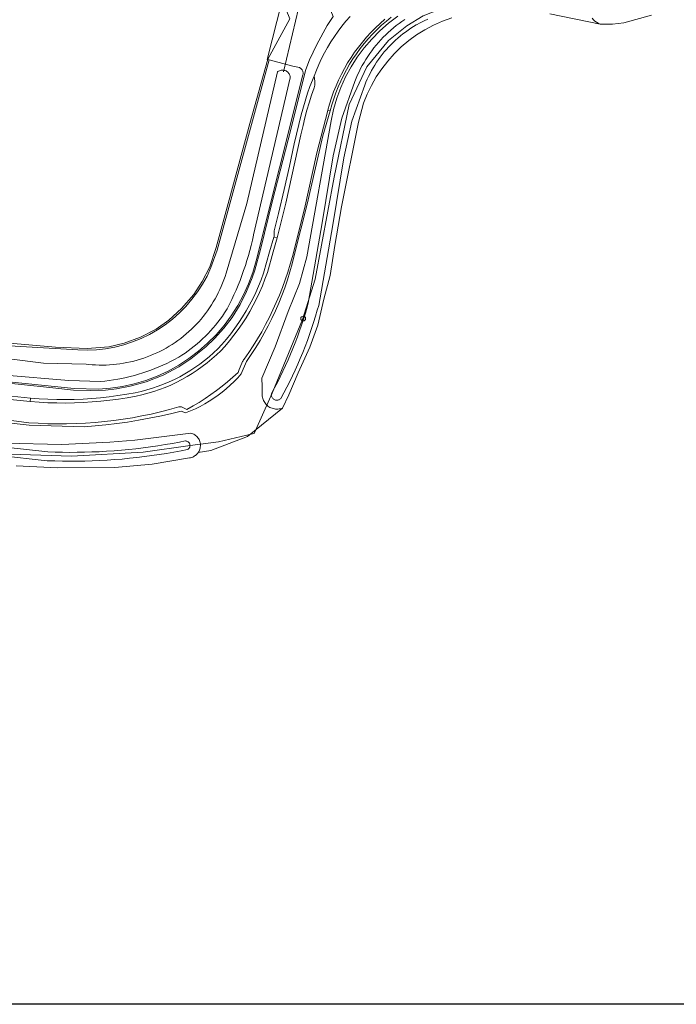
# Model space of a CAD drawing. Header units: metres. Extents: x 250001 to 257773, y 598992 to 609118.
# Tile 112 of 256: x 252649 to 252760, y 599992 to 600159. Entities that reach past the tile are written whole.
import ezdxf
from ezdxf.lldxf.tags import DXFTag

# ---------------------------------------------------------------- set-up
doc = ezdxf.new("R2010")
doc.units = ezdxf.units.M
for name, color, linetype, lineweight in [('B-WE-GR-BOOM-S', 252, 'Continuous', 25), ('B-WE-GR-BOUWLAND-GV', 252, 'Continuous', 13), ('B-WE-GR-GROENVOORZIENING-GV', 252, 'Continuous', 18), ('B-WE-KG-GRENS_PERCEEL-G', 150, 'KG-PERCEEL', 18), ('B-WE-KW-KUNSTWERK_DUIKER-G', 252, 'Continuous', 18), ('B-WE-OG-WATER-GV', 252, 'Continuous', 18), ('B-WE-OG-WATER_SLOOT-GV', 252, 'Continuous', 18), ('B-WE-VH-VERHARDING_GESLOTEN-GV', 252, 'Continuous', 18), ('B-WE-VH-VERHARDING_GRASBETONSTEEN-GV', 252, 'Continuous', 18), ('B-WE-VH-VERHARDING_OPEN-GV', 252, 'Continuous', 18), ('N-WE-OG-GBKN-G', 7, 'Continuous', 25), ('X-XX-AL-REFERENTIE-G', 7, 'Continuous', 18)]:
    doc.layers.add(name, color=color, linetype=linetype, lineweight=lineweight)
doc.styles.get("Standard").update_dxf_attribs({"font": 'NLCS-ISO.ttf'})
tags = doc.linetypes.add('KG-PERCEEL', pattern='A,5.5,-2,["P",Standard,S=1.8,R=0,X=-0.5,Y=-0.9],-2,5.5,-2,[5,NLCS.SHX,S=0.75,R=0,X=0,Y=0],-2', length=19).pattern_tags.tags
tags[6] = DXFTag(74, 10)

# ---------------------------------------------------------------- blocks, each defined once
blk = doc.blocks.new('BS2021-132-Xref-KAD-20210617')
at = {"layer": 'B-WE-KG-GRENS_PERCEEL-G', "flags": 128}
for points in [[(252602.495, 600384.89), (252694.56, 600158.913), (252690.854, 600152.065), (252687.807, 600141.186), (252684.273, 600128.256), (252682.059, 600120.151), (252680.986, 600116.904), (252679.707, 600114.405), (252678.273, 600112.193), (252676.177, 600109.818), (252674.034, 600107.854), (252671.89, 600106.364), (252669.248, 600104.976), (252666.511, 600103.995), (252663.922, 600103.369), (252660.197, 600103.072), (252654.885, 600103.309), (252633.418, 600105.18), (252621.53, 600106.749), (252613.178, 600107.506), (252605.39, 600107.807), (252600.104, 600107.75), (252595.365, 600107.51), (252593.037, 600107.327), (252589.766, 600106.654), (252582.546, 600104.077), (252580.292, 600102.445), (252574.641, 600097.451), (252576.055, 600095.825)], [(252576.055, 600095.825), (252577.413, 600094.264), (252584.505, 600097.579), (252589.264, 600099.564), (252591.591, 600100.181), (252596.891, 600100.942), (252601.469, 600101.421), (252604.078, 600101.35), (252609.441, 600101.134), (252614.68, 600100.563), (252627.21, 600099.206), (252638.098, 600098.057), (252648.509, 600097.012), (252654.412, 600096.403), (252657.92, 600096.017), (252660.735, 600095.969), (252663.336, 600096.017), (252665.191, 600096.236), (252667.494, 600096.668), (252670.237, 600097.409), (252673.109, 600098.567), (252675.747, 600099.946), (252677.803, 600101.3), (252680.342, 600103.368), (252681.766, 600104.744), (252683.362, 600106.534), (252684.763, 600108.321), (252686.125, 600110.509), (252687.231, 600112.722), (252688.196, 600115.037), (252688.638, 600116.313), (252689.581, 600119.827), (252691.588, 600127.886), (252694.246, 600138.404), (252697.237, 600150.295), (252697.9, 600151.928), (252699.149, 600154.547), (252700.883, 600157.777), (252701.899, 600159.309), (252700.557, 600162.637)], [(252714.354, 600157.698), (252717.148, 600159.383), (252722.33, 600161.417), (252728.083, 600162.177), (252738.606, 600161.871), (252745.605, 600161.272)], [(252688.256, 600088.62), (252688.492, 600088.675), (252691.573, 600095.509), (252696.706, 600107.965), (252698.83, 600114.803), (252702.089, 600132.085), (252704.632, 600144.373), (252707.603, 600150.798), (252711.273, 600155.212), (252714.354, 600157.698)], [(252593.877, 600090.583), (252596.381, 600091.209), (252603.32, 600091.478), (252607.629, 600091.076), (252615.726, 600090.011), (252626.213, 600088.711), (252635.172, 600087.006), (252647.165, 600085.192), (252657.566, 600084.814), (252669.702, 600085.483), (252677.674, 600086.638), (252682.461, 600087.267), (252688.256, 600088.62)]]:
    blk.add_lwpolyline(points, dxfattribs=at)
at = {"layer": 'N-WE-OG-GBKN-G'}
blk.add_lwpolyline([(251305.421, 608118.318), (256711.718, 608118.318), (256711.718, 599991.994), (251305.421, 599991.994)], close=True, dxfattribs=at)
blk = doc.blocks.new('SGR-BOOM_01-SO')
at = {"linetype": 'ByBlock', "lineweight": 18}
h = blk.add_hatch(color=0, dxfattribs=at)
h.dxf.hatch_style = 1
edge = h.paths.add_edge_path()
edge.add_arc((0, 0), 0.25, 0, 360)
at = {"color": 0, "linetype": 'ByBlock', "lineweight": 18}
for radius in [2, 0.25]:
    blk.add_circle((0, 0), radius, dxfattribs=at)
blk = doc.blocks.new('BS2021-132-Xref-BGT-GRIJS-20210617-aangepast')
at = {"layer": 'B-WE-GR-BOUWLAND-GV', "flags": 128}
for points in [[(252642.142, 600103.8), (252658.666, 600102.821), (252660.233, 600102.782), (252661.799, 600102.849), (252663.357, 600103.023), (252664.9, 600103.303), (252666.42, 600103.687), (252667.91, 600104.174), (252669.364, 600104.761), (252670.775, 600105.445), (252672.135, 600106.224), (252673.44, 600107.094), (252674.682, 600108.05), (252675.856, 600109.089), (252676.957, 600110.205), (252677.979, 600111.394), (252678.918, 600112.649), (252679.769, 600113.966), (252680.529, 600115.337), (252681.194, 600116.757), (252682.226, 600119.716), (252691.056, 600151.941), (252690.718, 600152.037), (252693.208, 600161.788)], [(252755.843, 600159.503), (252751.143, 600158.199), (252749.2, 600158.019), (252747.099, 600158.013), (252738.62, 600159.742)], [(252721.97, 600159.067), (252720.411, 600158.507), (252718.896, 600157.837), (252717.432, 600157.062), (252716.026, 600156.186), (252714.687, 600155.211), (252713.42, 600154.145), (252712.231, 600152.991), (252711.127, 600151.756), (252710.114, 600150.446), (252709.196, 600149.067), (252708.378, 600147.627), (252707.664, 600146.132), (252707.058, 600144.59), (252706.181, 600141.398), (252703.318, 600127.078), (252702.158, 600120.501), (252701.4, 600115.451), (252700.324, 600111.448), (252699.301, 600107.001), (252697.933, 600103.277), (252695.956, 600098.968), (252694.376, 600095.223), (252693.316, 600092.982), (252687.391, 600088.157), (252681.173, 600085.776), (252679.039, 600085.456), (252678.97, 600085.358), (252678.851, 600085.216), (252678.72, 600085.085), (252678.579, 600084.965), (252678.427, 600084.859), (252678.267, 600084.765), (252678.1, 600084.686), (252677.926, 600084.622), (252677.747, 600084.573), (252677.573, 600084.54), (252671.246, 600083.482), (252664.897, 600082.885), (252655.207, 600082.847), (252648.22, 600083.209)]]:
    blk.add_lwpolyline(points, dxfattribs=at)
at = {"layer": 'B-WE-GR-GROENVOORZIENING-GV', "flags": 128}
for points in [[(252646.298, 600087.048), (252655.92, 600086.79), (252664.053, 600087.221), (252668.277, 600087.526), (252677.775, 600088.748), (252677.953, 600088.696), (252678.126, 600088.63), (252678.292, 600088.549), (252678.451, 600088.453), (252678.601, 600088.344), (252678.741, 600088.223), (252678.87, 600088.09), (252678.987, 600087.947), (252679.091, 600087.794), (252679.182, 600087.632), (252679.258, 600087.463), (252679.32, 600087.289), (252679.366, 600087.109), (252679.397, 600086.927), (252679.412, 600086.742), (252679.41, 600086.557), (252679.393, 600086.372), (252679.36, 600086.19), (252679.312, 600086.011), (252679.248, 600085.837), (252679.169, 600085.67), (252679.076, 600085.51), (252679.039, 600085.456), (252681.173, 600085.776), (252687.391, 600088.157), (252693.316, 600092.982), (252693.127, 600092.915), (252692.934, 600092.862), (252692.737, 600092.826), (252692.537, 600092.805), (252692.337, 600092.8), (252692.137, 600092.811), (252691.938, 600092.838), (252691.742, 600092.881), (252691.551, 600092.939), (252691.364, 600093.012), (252691.184, 600093.1), (252691.012, 600093.202), (252690.848, 600093.318), (252690.694, 600093.446), (252690.55, 600093.586), (252690.418, 600093.737), (252690.299, 600093.898), (252690.193, 600094.068), (252690.101, 600094.246), (252690.023, 600094.431), (252689.96, 600094.621), (252689.913, 600094.816), (252689.884, 600094.995), (252689.854, 600096.651), (252689.829, 600098.036), (252692.09, 600103.353), (252694.277, 600109.318), (252696.164, 600114.102), (252697.425, 600118.593), (252701.539, 600141.651), (252701.951, 600143.564), (252702.499, 600145.443), (252703.179, 600147.278), (252703.988, 600149.061), (252704.922, 600150.78), (252705.976, 600152.429), (252707.145, 600153.999), (252708.423, 600155.482), (252709.803, 600156.869), (252711.279, 600158.155), (252712.842, 600159.332)], [(252738.62, 600159.742), (252747.099, 600158.013), (252746.786, 600158.145), (252746.491, 600158.312), (252746.217, 600158.513), (252745.969, 600158.744), (252745.749, 600159.003)], [(252711.742, 600159.209), (252710.911, 600158.529), (252710.105, 600157.819), (252709.325, 600157.081), (252708.572, 600156.314), (252707.848, 600155.522), (252707.152, 600154.703), (252706.487, 600153.86), (252705.852, 600152.994), (252705.25, 600152.105), (252704.679, 600151.195), (252704.143, 600150.264), (252703.64, 600149.315), (252703.171, 600148.349), (252702.738, 600147.366), (252702.341, 600146.368), (252701.98, 600145.357), (252701.656, 600144.333), (252701.369, 600143.298), (252700.156, 600139.079), (252697.466, 600127.528), (252695.348, 600119.044), (252694.94, 600117.412), (252694.558, 600116.053), (252694.139, 600114.705), (252693.685, 600113.368), (252693.194, 600112.044), (252692.668, 600110.735), (252692.107, 600109.439), (252691.511, 600108.159), (252690.88, 600106.896), (252690.216, 600105.651), (252689.519, 600104.423), (252688.789, 600103.215), (252688.027, 600102.027), (252687.232, 600100.86), (252686.315, 600098.793), (252685.723, 600098.122), (252685.106, 600097.475), (252684.464, 600096.852), (252683.798, 600096.255), (252683.108, 600095.685), (252682.397, 600095.142), (252681.666, 600094.628), (252680.914, 600094.142), (252680.145, 600093.687), (252679.357, 600093.262), (252678.554, 600092.868), (252677.736, 600092.506), (252676.905, 600092.177), (252676.146, 600092.451), (252674.347, 600092.011), (252672.538, 600091.607), (252670.722, 600091.239), (252668.899, 600090.907), (252667.07, 600090.612), (252665.235, 600090.354), (252663.396, 600090.133), (252661.552, 600089.948), (252659.705, 600089.8), (252650.404, 600090.091), (252636.79, 600091.592)], [(252693.208, 600161.788), (252690.718, 600152.037), (252691.056, 600151.941), (252695.052, 600150.896), (252696.175, 600150.633), (252696.251, 600150.598), (252696.36, 600150.534), (252696.46, 600150.456), (252696.55, 600150.366), (252696.627, 600150.266), (252696.691, 600150.157), (252696.741, 600150.04), (252696.775, 600149.919), (252696.795, 600149.794), (252696.798, 600149.667), (252696.785, 600149.541), (252696.756, 600149.418), (252688.839, 600117.901), (252688.268, 600115.931), (252687.558, 600114.007), (252686.713, 600112.139), (252685.737, 600110.335), (252684.635, 600108.605), (252683.413, 600106.959), (252682.077, 600105.403), (252680.633, 600103.947), (252679.089, 600102.597), (252677.453, 600101.36), (252675.734, 600100.243), (252673.939, 600099.251), (252672.077, 600098.39), (252670.16, 600097.663), (252668.195, 600097.075), (252666.194, 600096.628), (252664.166, 600096.324), (252662.121, 600096.166), (252658.024, 600096.288), (252624.19, 600099.73)], [(252637.675, 600096.026), (252650.614, 600094.672), (252652.097, 600094.56), (252653.582, 600094.482), (252655.069, 600094.439), (252656.556, 600094.429), (252658.042, 600094.454), (252659.528, 600094.512), (252661.013, 600094.605), (252662.494, 600094.732), (252663.972, 600094.893), (252665.447, 600095.088), (252666.916, 600095.316), (252668.38, 600095.578), (252669.359, 600095.798), (252670.33, 600096.052), (252671.29, 600096.341), (252672.24, 600096.665), (252673.178, 600097.022), (252674.102, 600097.413), (252675.011, 600097.837), (252675.905, 600098.293), (252676.781, 600098.782), (252677.64, 600099.301), (252678.479, 600099.851), (252679.297, 600100.431), (252680.095, 600101.04), (252680.87, 600101.677), (252681.621, 600102.342), (252682.349, 600103.033), (252683.05, 600103.75), (252683.813, 600104.639), (252684.545, 600105.552), (252685.248, 600106.489), (252685.919, 600107.448), (252686.558, 600108.429), (252687.165, 600109.43), (252687.738, 600110.451), (252688.278, 600111.49), (252688.783, 600112.546), (252689.254, 600113.619), (252689.688, 600114.706), (252690.087, 600115.806), (252691.123, 600119.429), (252691.843, 600121.948), (252691.895, 600121.935), (252691.922, 600123.013), (252692.645, 600125.919), (252693.604, 600129.987), (252694.48, 600133.951), (252695.287, 600137.731), (252696.462, 600142.614), (252697.532, 600146.335), (252697.939, 600147.464), (252698.694, 600149.177), (252699.075, 600150.187), (252699.491, 600151.183), (252699.944, 600152.164), (252700.431, 600153.127), (252700.952, 600154.072), (252701.508, 600154.998), (252702.096, 600155.904), (252702.717, 600156.787), (252703.369, 600157.648), (252704.051, 600158.485), (252704.763, 600159.296)]]:
    blk.add_lwpolyline(points, dxfattribs=at)
at = {"layer": 'B-WE-KW-KUNSTWERK_DUIKER-G', "flags": 128}
blk.add_lwpolyline([(252693.474, 600149.902), (252696.55, 600162.871)], dxfattribs=at)
at = {"layer": 'B-WE-OG-WATER-GV', "flags": 128}
for points in [[(252714.046, 600158.8), (252713.553, 600158.465), (252713.068, 600158.117), (252712.593, 600157.757), (252712.128, 600157.384), (252711.673, 600156.998), (252711.229, 600156.601), (252710.795, 600156.192), (252710.373, 600155.771), (252709.962, 600155.339), (252709.563, 600154.896), (252709.175, 600154.443), (252708.8, 600153.979), (252708.438, 600153.505), (252708.088, 600153.022), (252707.752, 600152.53), (252707.429, 600152.029), (252707.119, 600151.519), (252706.823, 600151.002), (252706.542, 600150.476), (252706.274, 600149.943), (252706.021, 600149.403), (252705.782, 600148.857), (252705.558, 600148.304), (252703.335, 600142.055), (252701.915, 600135.718), (252700.049, 600124.323), (252697.683, 600110.762), (252697.482, 600110.048), (252697.185, 600109.036), (252696.871, 600108.029), (252696.543, 600107.027), (252696.199, 600106.03), (252695.841, 600105.039), (252695.467, 600104.053), (252695.078, 600103.073), (252694.675, 600102.098), (252694.257, 600101.13), (252693.824, 600100.169), (252693.377, 600099.214), (252692.915, 600098.266), (252692.439, 600097.325), (252691.948, 600096.391), (252691.444, 600095.466), (252691.423, 600095.346), (252691.418, 600095.225), (252691.429, 600095.103), (252691.455, 600094.984), (252691.497, 600094.869), (252691.554, 600094.761), (252691.624, 600094.661), (252691.706, 600094.571), (252691.8, 600094.493), (252691.903, 600094.428), (252692.014, 600094.377), (252692.13, 600094.34), (252692.25, 600094.319), (252692.372, 600094.315), (252692.494, 600094.326), (252692.613, 600094.352), (252692.727, 600094.394), (252692.835, 600094.451), (252692.935, 600094.522), (252693.025, 600094.604), (252693.536, 600095.542), (252694.039, 600096.5), (252694.527, 600097.465), (252695.001, 600098.438), (252695.46, 600099.417), (252695.904, 600100.404), (252696.333, 600101.397), (252696.747, 600102.396), (252697.145, 600103.402), (252697.529, 600104.414), (252697.897, 600105.431), (252698.249, 600106.454), (252698.586, 600107.482), (252698.907, 600108.515), (252699.212, 600109.55), (252699.44, 600110.363), (252701.824, 600124.023), (252703.682, 600135.376), (252705.067, 600141.555), (252707.241, 600147.664), (252707.441, 600148.159), (252707.661, 600148.661), (252707.893, 600149.157), (252708.139, 600149.647), (252708.398, 600150.13), (252708.67, 600150.605), (252708.955, 600151.074), (252709.252, 600151.534), (252709.561, 600151.987), (252709.882, 600152.431), (252710.215, 600152.866), (252710.56, 600153.292), (252710.916, 600153.709), (252711.282, 600154.115), (252711.66, 600154.512), (252712.048, 600154.899), (252712.447, 600155.275), (252712.855, 600155.641), (252713.273, 600155.995), (252713.701, 600156.338), (252714.137, 600156.669), (252714.583, 600156.989), (252715.036, 600157.296), (252715.498, 600157.591), (252715.976, 600157.879), (252716, 600157.893), (252716.628, 600158.215), (252717.289, 600158.536), (252717.957, 600158.844)], [(252635.505, 600099.456), (252657.117, 600097.639), (252662.504, 600097.475), (252663.229, 600097.549), (252663.952, 600097.639), (252664.673, 600097.744), (252665.392, 600097.866), (252666.107, 600098.003), (252666.82, 600098.156), (252667.529, 600098.324), (252668.234, 600098.508), (252668.935, 600098.708), (252669.631, 600098.922), (252670.323, 600099.152), (252671.009, 600099.398), (252671.69, 600099.658), (252672.364, 600099.933), (252673.033, 600100.223), (252673.695, 600100.527), (252674.35, 600100.846), (252674.999, 600101.179), (252675.639, 600101.526), (252675.749, 600101.587), (252676.286, 600101.932), (252676.816, 600102.29), (252677.336, 600102.661), (252677.846, 600103.045), (252678.347, 600103.442), (252678.838, 600103.851), (252679.318, 600104.272), (252679.787, 600104.705), (252680.246, 600105.15), (252680.693, 600105.606), (252681.129, 600106.073), (252681.553, 600106.551), (252681.965, 600107.04), (252682.364, 600107.538), (252682.751, 600108.047), (252683.125, 600108.565), (252683.486, 600109.092), (252683.833, 600109.628), (252683.914, 600109.756), (252684.317, 600110.548), (252684.706, 600111.347), (252685.08, 600112.153), (252685.44, 600112.966), (252685.786, 600113.785), (252686.116, 600114.61), (252686.431, 600115.441), (252686.732, 600116.278), (252687.017, 600117.12), (252687.288, 600117.967), (252687.543, 600118.818), (252687.782, 600119.674), (252688.006, 600120.534), (252688.215, 600121.398), (252688.408, 600122.266), (252688.413, 600122.291), (252694.617, 600148.895), (252694.61, 600149.039), (252694.588, 600149.182), (252694.55, 600149.322), (252694.497, 600149.456), (252694.43, 600149.584), (252694.349, 600149.704), (252694.255, 600149.814), (252694.149, 600149.913), (252694.034, 600150), (252693.909, 600150.073), (252693.777, 600150.133), (252693.639, 600150.177), (252693.497, 600150.206), (252693.353, 600150.219), (252693.209, 600150.216), (252693.065, 600150.197), (252692.925, 600150.162), (252692.789, 600150.112), (252692.659, 600150.048), (252692.538, 600149.969), (252692.476, 600149.922), (252687.249, 600127.614), (252683.756, 600115.811), (252683.574, 600115.246), (252683.376, 600114.686), (252683.164, 600114.131), (252682.937, 600113.583), (252682.695, 600113.041), (252682.439, 600112.505), (252682.168, 600111.977), (252681.883, 600111.456), (252681.584, 600110.943), (252681.272, 600110.438), (252680.946, 600109.942), (252680.607, 600109.455), (252680.255, 600108.977), (252679.89, 600108.508), (252679.512, 600108.05), (252679.122, 600107.602), (252678.721, 600107.165), (252678.308, 600106.739), (252677.883, 600106.324), (252677.447, 600105.92), (252677.001, 600105.529), (252676.544, 600105.15), (252676.078, 600104.783), (252675.601, 600104.429), (252675.115, 600104.087), (252674.62, 600103.76), (252674.117, 600103.445), (252673.605, 600103.144), (252673.085, 600102.857), (252672.558, 600102.584), (252672.024, 600102.326), (252671.482, 600102.082), (252670.935, 600101.852), (252670.381, 600101.638), (252669.822, 600101.438), (252669.258, 600101.254), (252668.689, 600101.085), (252668.115, 600100.931), (252667.538, 600100.793), (252666.957, 600100.67), (252666.373, 600100.564), (252665.786, 600100.473), (252665.198, 600100.397), (252664.607, 600100.338), (252664.015, 600100.294), (252663.422, 600100.267), (252662.828, 600100.255), (252662.234, 600100.26), (252661.641, 600100.28), (252661.049, 600100.317), (252660.457, 600100.369), (252660.061, 600100.414), (252652.85, 600100.605), (252628.603, 600103.622)], [(252637.256, 600085.83), (252653.45, 600084.06), (252654.761, 600084.014), (252656.027, 600083.987), (252657.293, 600083.975), (252658.559, 600083.98), (252659.825, 600084.001), (252661.09, 600084.038), (252662.355, 600084.091), (252663.619, 600084.161), (252664.882, 600084.247), (252666.144, 600084.349), (252667.405, 600084.467), (252668.664, 600084.601), (252669.921, 600084.752), (252671.176, 600084.918), (252672.429, 600085.101), (252673.679, 600085.3), (252674.927, 600085.515), (252676.171, 600085.746), (252677.204, 600085.951), (252677.246, 600085.972), (252677.339, 600086.032), (252677.422, 600086.104), (252677.494, 600086.188), (252677.553, 600086.281), (252677.598, 600086.382), (252677.628, 600086.488), (252677.642, 600086.597), (252677.641, 600086.708), (252677.624, 600086.817), (252677.59, 600086.922), (252677.543, 600087.021), (252677.481, 600087.113), (252677.406, 600087.195), (252677.321, 600087.265), (252677.227, 600087.321), (252677.125, 600087.364), (252677.018, 600087.392), (252676.908, 600087.404), (252676.798, 600087.4), (252675.888, 600087.219), (252674.662, 600086.992), (252673.434, 600086.78), (252672.202, 600086.584), (252670.969, 600086.404), (252669.733, 600086.24), (252668.495, 600086.092), (252667.255, 600085.959), (252666.014, 600085.843), (252664.771, 600085.742), (252663.527, 600085.658), (252662.282, 600085.589), (252661.036, 600085.537), (252659.79, 600085.5), (252658.544, 600085.48), (252657.297, 600085.475), (252656.05, 600085.486), (252654.804, 600085.514), (252653.558, 600085.557), (252637.45, 600087.318)]]:
    blk.add_lwpolyline(points, dxfattribs=at)
at = {"layer": 'B-WE-OG-WATER_SLOOT-GV', "flags": 128}
for points in [[(252745.749, 600159.003), (252745.969, 600158.744), (252746.217, 600158.513), (252746.491, 600158.312), (252746.786, 600158.145), (252747.099, 600158.013), (252749.2, 600158.019), (252751.143, 600158.199), (252755.843, 600159.503)], [(252712.842, 600159.332), (252711.279, 600158.155), (252709.803, 600156.869), (252708.423, 600155.482), (252707.145, 600153.999), (252705.976, 600152.429), (252704.922, 600150.78), (252703.988, 600149.061), (252703.179, 600147.278), (252702.499, 600145.443), (252701.951, 600143.564), (252701.539, 600141.651), (252697.425, 600118.593), (252696.164, 600114.102), (252694.277, 600109.318), (252692.09, 600103.353), (252689.829, 600098.036), (252689.854, 600096.651), (252689.884, 600094.995), (252689.913, 600094.816), (252689.96, 600094.621), (252690.023, 600094.431), (252690.101, 600094.246), (252690.193, 600094.068), (252690.299, 600093.898), (252690.418, 600093.737), (252690.55, 600093.586), (252690.694, 600093.446), (252690.848, 600093.318), (252691.012, 600093.202), (252691.184, 600093.1), (252691.364, 600093.012), (252691.551, 600092.939), (252691.742, 600092.881), (252691.938, 600092.838), (252692.137, 600092.811), (252692.337, 600092.8), (252692.537, 600092.805), (252692.737, 600092.826), (252692.934, 600092.862), (252693.127, 600092.915), (252693.316, 600092.982), (252694.376, 600095.223), (252695.956, 600098.968), (252697.933, 600103.277), (252699.301, 600107.001), (252700.324, 600111.448), (252701.4, 600115.451), (252702.158, 600120.501), (252703.318, 600127.078), (252706.181, 600141.398), (252707.058, 600144.59), (252707.664, 600146.132), (252708.378, 600147.627), (252709.196, 600149.067), (252710.114, 600150.446), (252711.127, 600151.756), (252712.231, 600152.991), (252713.42, 600154.145), (252714.687, 600155.211), (252716.026, 600156.186), (252717.432, 600157.062), (252718.896, 600157.837), (252720.411, 600158.507), (252721.97, 600159.067)], [(252717.957, 600158.844), (252717.289, 600158.536), (252716.628, 600158.215), (252716, 600157.893), (252715.976, 600157.879), (252715.498, 600157.591), (252715.036, 600157.296), (252714.583, 600156.989), (252714.137, 600156.669), (252713.701, 600156.338), (252713.273, 600155.995), (252712.855, 600155.641), (252712.447, 600155.275), (252712.048, 600154.899), (252711.66, 600154.512), (252711.282, 600154.115), (252710.916, 600153.709), (252710.56, 600153.292), (252710.215, 600152.866), (252709.882, 600152.431), (252709.561, 600151.987), (252709.252, 600151.534), (252708.955, 600151.074), (252708.67, 600150.605), (252708.398, 600150.13), (252708.139, 600149.647), (252707.893, 600149.157), (252707.661, 600148.661), (252707.441, 600148.159), (252707.241, 600147.664), (252705.067, 600141.555), (252703.682, 600135.376), (252701.824, 600124.023), (252699.44, 600110.363), (252699.212, 600109.55), (252698.907, 600108.515), (252698.586, 600107.482), (252698.249, 600106.454), (252697.897, 600105.431), (252697.529, 600104.414), (252697.145, 600103.402), (252696.747, 600102.396), (252696.333, 600101.397), (252695.904, 600100.404), (252695.46, 600099.417), (252695.001, 600098.438), (252694.527, 600097.465), (252694.039, 600096.5), (252693.536, 600095.542), (252693.025, 600094.604), (252692.935, 600094.522), (252692.835, 600094.451), (252692.727, 600094.394), (252692.613, 600094.352), (252692.494, 600094.326), (252692.372, 600094.315), (252692.25, 600094.319), (252692.13, 600094.34), (252692.014, 600094.377), (252691.903, 600094.428), (252691.8, 600094.493), (252691.706, 600094.571), (252691.624, 600094.661), (252691.554, 600094.761), (252691.497, 600094.869), (252691.455, 600094.984), (252691.429, 600095.103), (252691.418, 600095.225), (252691.423, 600095.346), (252691.444, 600095.466), (252691.948, 600096.391), (252692.439, 600097.325), (252692.915, 600098.266), (252693.377, 600099.214), (252693.824, 600100.169), (252694.257, 600101.13), (252694.675, 600102.098), (252695.078, 600103.073), (252695.467, 600104.053), (252695.841, 600105.039), (252696.199, 600106.03), (252696.543, 600107.027), (252696.871, 600108.029), (252697.185, 600109.036), (252697.482, 600110.048), (252697.683, 600110.762), (252700.049, 600124.323), (252701.915, 600135.718), (252703.335, 600142.055), (252705.558, 600148.304), (252705.782, 600148.857), (252706.021, 600149.403), (252706.274, 600149.943), (252706.542, 600150.476), (252706.823, 600151.002), (252707.119, 600151.519), (252707.429, 600152.029), (252707.752, 600152.53), (252708.088, 600153.022), (252708.438, 600153.505), (252708.8, 600153.979), (252709.175, 600154.443), (252709.563, 600154.896), (252709.962, 600155.339), (252710.373, 600155.771), (252710.795, 600156.192), (252711.229, 600156.601), (252711.673, 600156.998), (252712.128, 600157.384), (252712.593, 600157.757), (252713.068, 600158.117), (252713.553, 600158.465), (252714.046, 600158.8)], [(252624.19, 600099.73), (252658.024, 600096.288), (252662.121, 600096.166), (252664.166, 600096.324), (252666.194, 600096.628), (252668.195, 600097.075), (252670.16, 600097.663), (252672.077, 600098.39), (252673.939, 600099.251), (252675.734, 600100.243), (252677.453, 600101.36), (252679.089, 600102.597), (252680.633, 600103.947), (252682.077, 600105.403), (252683.413, 600106.959), (252684.635, 600108.605), (252685.737, 600110.335), (252686.713, 600112.139), (252687.558, 600114.007), (252688.268, 600115.931), (252688.839, 600117.901), (252696.756, 600149.418), (252696.785, 600149.541), (252696.798, 600149.667), (252696.795, 600149.794), (252696.775, 600149.919), (252696.741, 600150.04), (252696.691, 600150.157), (252696.627, 600150.266), (252696.55, 600150.366), (252696.46, 600150.456), (252696.36, 600150.534), (252696.251, 600150.598), (252696.175, 600150.633), (252695.052, 600150.896), (252691.056, 600151.941), (252682.226, 600119.716), (252681.194, 600116.757), (252680.529, 600115.337), (252679.769, 600113.966), (252678.918, 600112.649), (252677.979, 600111.394), (252676.957, 600110.205), (252675.856, 600109.089), (252674.682, 600108.05), (252673.44, 600107.094), (252672.135, 600106.224), (252670.775, 600105.445), (252669.364, 600104.761), (252667.91, 600104.174), (252666.42, 600103.687), (252664.9, 600103.303), (252663.357, 600103.023), (252661.799, 600102.849), (252660.233, 600102.782), (252658.666, 600102.821), (252642.142, 600103.8)], [(252628.603, 600103.622), (252652.85, 600100.605), (252660.061, 600100.414), (252660.457, 600100.369), (252661.049, 600100.317), (252661.641, 600100.28), (252662.234, 600100.26), (252662.828, 600100.255), (252663.422, 600100.267), (252664.015, 600100.294), (252664.607, 600100.338), (252665.198, 600100.397), (252665.786, 600100.473), (252666.373, 600100.564), (252666.957, 600100.67), (252667.538, 600100.793), (252668.115, 600100.931), (252668.689, 600101.085), (252669.258, 600101.254), (252669.822, 600101.438), (252670.381, 600101.638), (252670.935, 600101.852), (252671.482, 600102.082), (252672.024, 600102.326), (252672.558, 600102.584), (252673.085, 600102.857), (252673.605, 600103.144), (252674.117, 600103.445), (252674.62, 600103.76), (252675.115, 600104.087), (252675.601, 600104.429), (252676.078, 600104.783), (252676.544, 600105.15), (252677.001, 600105.529), (252677.447, 600105.92), (252677.883, 600106.324), (252678.308, 600106.739), (252678.721, 600107.165), (252679.122, 600107.602), (252679.512, 600108.05), (252679.89, 600108.508), (252680.255, 600108.977), (252680.607, 600109.455), (252680.946, 600109.942), (252681.272, 600110.438), (252681.584, 600110.943), (252681.883, 600111.456), (252682.168, 600111.977), (252682.439, 600112.505), (252682.695, 600113.041), (252682.937, 600113.583), (252683.164, 600114.131), (252683.376, 600114.686), (252683.574, 600115.246), (252683.756, 600115.811), (252687.249, 600127.614), (252692.476, 600149.922), (252692.538, 600149.969), (252692.659, 600150.048), (252692.789, 600150.112), (252692.925, 600150.162), (252693.065, 600150.197), (252693.209, 600150.216), (252693.353, 600150.219), (252693.497, 600150.206), (252693.639, 600150.177), (252693.777, 600150.133), (252693.909, 600150.073), (252694.034, 600150), (252694.149, 600149.913), (252694.255, 600149.814), (252694.349, 600149.704), (252694.43, 600149.584), (252694.497, 600149.456), (252694.55, 600149.322), (252694.588, 600149.182), (252694.61, 600149.039), (252694.617, 600148.895), (252688.413, 600122.291), (252688.408, 600122.266), (252688.215, 600121.398), (252688.006, 600120.534), (252687.782, 600119.674), (252687.543, 600118.818), (252687.288, 600117.967), (252687.017, 600117.12), (252686.732, 600116.278), (252686.431, 600115.441), (252686.116, 600114.61), (252685.786, 600113.785), (252685.44, 600112.966), (252685.08, 600112.153), (252684.706, 600111.347), (252684.317, 600110.548), (252683.914, 600109.756), (252683.833, 600109.628), (252683.486, 600109.092), (252683.125, 600108.565), (252682.751, 600108.047), (252682.364, 600107.538), (252681.965, 600107.04), (252681.553, 600106.551), (252681.129, 600106.073), (252680.693, 600105.606), (252680.246, 600105.15), (252679.787, 600104.705), (252679.318, 600104.272), (252678.838, 600103.851), (252678.347, 600103.442), (252677.846, 600103.045), (252677.336, 600102.661), (252676.816, 600102.29), (252676.286, 600101.932), (252675.749, 600101.587), (252675.639, 600101.526), (252674.999, 600101.179), (252674.35, 600100.846), (252673.695, 600100.527), (252673.033, 600100.223), (252672.364, 600099.933), (252671.69, 600099.658), (252671.009, 600099.398), (252670.323, 600099.152), (252669.631, 600098.922), (252668.935, 600098.708), (252668.234, 600098.508), (252667.529, 600098.324), (252666.82, 600098.156), (252666.107, 600098.003), (252665.392, 600097.866), (252664.673, 600097.744), (252663.952, 600097.639), (252663.229, 600097.549), (252662.504, 600097.475), (252657.117, 600097.639), (252635.505, 600099.456)], [(252648.22, 600083.209), (252655.207, 600082.847), (252664.897, 600082.885), (252671.246, 600083.482), (252677.573, 600084.54), (252677.747, 600084.573), (252677.926, 600084.622), (252678.1, 600084.686), (252678.267, 600084.765), (252678.427, 600084.859), (252678.579, 600084.965), (252678.72, 600085.085), (252678.851, 600085.216), (252678.97, 600085.358), (252679.039, 600085.456), (252679.076, 600085.51), (252679.169, 600085.67), (252679.248, 600085.837), (252679.312, 600086.011), (252679.36, 600086.19), (252679.393, 600086.372), (252679.41, 600086.557), (252679.412, 600086.742), (252679.397, 600086.927), (252679.366, 600087.109), (252679.32, 600087.289), (252679.258, 600087.463), (252679.182, 600087.632), (252679.091, 600087.794), (252678.987, 600087.947), (252678.87, 600088.09), (252678.741, 600088.223), (252678.601, 600088.344), (252678.451, 600088.453), (252678.292, 600088.549), (252678.126, 600088.63), (252677.953, 600088.696), (252677.775, 600088.748), (252668.277, 600087.526), (252664.053, 600087.221), (252655.92, 600086.79), (252646.298, 600087.048)], [(252637.45, 600087.318), (252653.558, 600085.557), (252654.804, 600085.514), (252656.05, 600085.486), (252657.297, 600085.475), (252658.544, 600085.48), (252659.79, 600085.5), (252661.036, 600085.537), (252662.282, 600085.589), (252663.527, 600085.658), (252664.771, 600085.742), (252666.014, 600085.843), (252667.255, 600085.959), (252668.495, 600086.092), (252669.733, 600086.24), (252670.969, 600086.404), (252672.202, 600086.584), (252673.434, 600086.78), (252674.662, 600086.992), (252675.888, 600087.219), (252676.798, 600087.4), (252676.908, 600087.404), (252677.018, 600087.392), (252677.125, 600087.364), (252677.227, 600087.321), (252677.321, 600087.265), (252677.406, 600087.195), (252677.481, 600087.113), (252677.543, 600087.021), (252677.59, 600086.922), (252677.624, 600086.817), (252677.641, 600086.708), (252677.642, 600086.597), (252677.628, 600086.488), (252677.598, 600086.382), (252677.553, 600086.281), (252677.494, 600086.188), (252677.422, 600086.104), (252677.339, 600086.032), (252677.246, 600085.972), (252677.204, 600085.951), (252676.171, 600085.746), (252674.927, 600085.515), (252673.679, 600085.3), (252672.429, 600085.101), (252671.176, 600084.918), (252669.921, 600084.752), (252668.664, 600084.601), (252667.405, 600084.467), (252666.144, 600084.349), (252664.882, 600084.247), (252663.619, 600084.161), (252662.355, 600084.091), (252661.09, 600084.038), (252659.825, 600084.001), (252658.559, 600083.98), (252657.293, 600083.975), (252656.027, 600083.987), (252654.761, 600084.014), (252653.45, 600084.06), (252637.256, 600085.83)]]:
    blk.add_lwpolyline(points, dxfattribs=at)
at = {"layer": 'B-WE-VH-VERHARDING_GESLOTEN-GV', "flags": 128}
for points in [[(252643.124, 600091.427), (252650.335, 600090.499), (252651.936, 600090.394), (252653.539, 600090.326), (252655.143, 600090.294), (252656.747, 600090.298), (252658.351, 600090.338), (252659.953, 600090.415), (252661.554, 600090.528), (252663.151, 600090.678), (252664.744, 600090.863), (252666.333, 600091.085), (252667.917, 600091.342), (252669.494, 600091.635), (252671.064, 600091.964), (252672.627, 600092.328), (252674.18, 600092.728), (252675.725, 600093.162), (252675.816, 600093.188), (252675.911, 600093.201), (252676.006, 600093.2), (252676.1, 600093.187), (252676.192, 600093.16), (252677.126, 600092.746), (252678.164, 600093.329), (252679.185, 600093.942), (252680.187, 600094.584), (252681.171, 600095.255), (252682.135, 600095.953), (252683.079, 600096.679), (252684.001, 600097.432), (252684.901, 600098.211), (252685.779, 600099.016), (252685.971, 600099.509), (252686.398, 600100.606), (252686.474, 600100.74), (252686.555, 600100.871), (252686.64, 600100.999), (252686.73, 600101.125), (252686.823, 600101.247), (252687.61, 600102.384), (252688.367, 600103.54), (252689.094, 600104.715), (252689.79, 600105.909), (252690.456, 600107.12), (252691.09, 600108.348), (252691.693, 600109.592), (252692.263, 600110.851), (252692.801, 600112.124), (252693.306, 600113.411), (252693.777, 600114.71), (252694.215, 600116.021), (252694.619, 600117.342), (252694.989, 600118.674), (252697.024, 600126.704), (252699.14, 600136.211), (252700.982, 600143.373), (252700.995, 600143.425), (252701.286, 600144.473), (252701.614, 600145.51), (252701.979, 600146.534), (252702.382, 600147.544), (252702.82, 600148.539), (252703.294, 600149.518), (252703.803, 600150.479), (252704.347, 600151.421), (252704.924, 600152.342), (252705.534, 600153.242), (252706.177, 600154.12), (252706.85, 600154.974), (252707.554, 600155.803), (252708.287, 600156.605), (252709.049, 600157.381), (252709.839, 600158.129), (252710.655, 600158.848)], [(252704.763, 600159.296), (252704.051, 600158.485), (252703.369, 600157.648), (252702.717, 600156.787), (252702.096, 600155.904), (252701.508, 600154.998), (252700.952, 600154.072), (252700.431, 600153.127), (252699.944, 600152.164), (252699.491, 600151.183), (252699.075, 600150.187), (252698.694, 600149.177), (252698.805, 600148.361), (252698.814, 600148.126), (252698.802, 600147.89), (252698.771, 600147.656), (252698.719, 600147.426), (252698.649, 600147.201), (252698.224, 600145.949), (252697.826, 600144.688), (252697.455, 600143.42), (252697.11, 600142.143), (252696.793, 600140.86), (252696.43, 600139.23), (252693.859, 600127.675), (252692.418, 600121.797), (252691.755, 600119.463), (252690.747, 600115.92), (252690.341, 600114.782), (252689.898, 600113.658), (252689.419, 600112.55), (252688.904, 600111.457), (252688.354, 600110.381), (252687.769, 600109.325), (252687.15, 600108.287), (252686.498, 600107.27), (252685.813, 600106.275), (252685.096, 600105.303), (252684.348, 600104.355), (252683.569, 600103.431), (252682.851, 600102.69), (252682.107, 600101.975), (252681.337, 600101.288), (252680.542, 600100.63), (252679.724, 600100), (252678.884, 600099.401), (252678.023, 600098.833), (252677.141, 600098.296), (252676.241, 600097.792), (252675.323, 600097.321), (252674.388, 600096.883), (252673.438, 600096.48), (252672.474, 600096.111), (252671.498, 600095.778), (252670.51, 600095.48), (252669.511, 600095.219), (252668.504, 600094.994), (252667.027, 600094.73), (252665.544, 600094.5), (252664.056, 600094.303), (252662.564, 600094.14), (252661.068, 600094.012), (252659.571, 600093.917), (252658.071, 600093.856), (252656.57, 600093.829), (252655.069, 600093.836), (252653.569, 600093.878), (252652.07, 600093.953), (252650.573, 600094.062), (252643.763, 600094.738)]]:
    blk.add_lwpolyline(points, dxfattribs=at)
at = {"layer": 'B-WE-VH-VERHARDING_GRASBETONSTEEN-GV', "flags": 128}
blk.add_lwpolyline([(252710.655, 600158.848), (252709.839, 600158.129), (252709.049, 600157.381), (252708.287, 600156.605), (252707.554, 600155.803), (252706.85, 600154.974), (252706.177, 600154.12), (252705.534, 600153.242), (252704.924, 600152.342), (252704.347, 600151.421), (252703.803, 600150.479), (252703.294, 600149.518), (252702.82, 600148.539), (252702.382, 600147.544), (252701.979, 600146.534), (252701.614, 600145.51), (252701.286, 600144.473), (252700.995, 600143.425), (252700.982, 600143.373), (252701.369, 600143.298), (252701.656, 600144.333), (252701.98, 600145.357), (252702.341, 600146.368), (252702.738, 600147.366), (252703.171, 600148.349), (252703.64, 600149.315), (252704.143, 600150.264), (252704.679, 600151.195), (252705.25, 600152.105), (252705.852, 600152.994), (252706.487, 600153.86), (252707.152, 600154.703), (252707.848, 600155.522), (252708.572, 600156.314), (252709.325, 600157.081), (252710.105, 600157.819), (252710.911, 600158.529), (252711.742, 600159.209)], dxfattribs=at)
blk.add_lwpolyline([(252692.418, 600121.797), (252691.895, 600121.935), (252691.843, 600121.948), (252691.123, 600119.429), (252690.087, 600115.806), (252689.688, 600114.706), (252689.254, 600113.619), (252688.783, 600112.546), (252688.278, 600111.49), (252687.738, 600110.451), (252687.165, 600109.43), (252686.558, 600108.429), (252685.919, 600107.448), (252685.248, 600106.489), (252684.545, 600105.552), (252683.813, 600104.639), (252683.05, 600103.75), (252682.349, 600103.033), (252681.621, 600102.342), (252680.87, 600101.677), (252680.095, 600101.04), (252679.297, 600100.431), (252678.479, 600099.851), (252677.64, 600099.301), (252676.781, 600098.782), (252675.905, 600098.293), (252675.011, 600097.837), (252674.102, 600097.413), (252673.178, 600097.022), (252672.24, 600096.665), (252671.29, 600096.341), (252670.33, 600096.052), (252669.359, 600095.798), (252668.38, 600095.578), (252666.916, 600095.316), (252665.447, 600095.088), (252663.972, 600094.893), (252662.494, 600094.732), (252661.013, 600094.605), (252659.528, 600094.512), (252658.042, 600094.454), (252656.556, 600094.429), (252655.069, 600094.439), (252653.582, 600094.482), (252652.097, 600094.56), (252650.614, 600094.672), (252650.573, 600094.062), (252652.07, 600093.953), (252653.569, 600093.878), (252655.069, 600093.836), (252656.57, 600093.829), (252658.071, 600093.856), (252659.571, 600093.917), (252661.068, 600094.012), (252662.564, 600094.14), (252664.056, 600094.303), (252665.544, 600094.5), (252667.027, 600094.73), (252668.504, 600094.994), (252669.511, 600095.219), (252670.51, 600095.48), (252671.498, 600095.778), (252672.474, 600096.111), (252673.438, 600096.48), (252674.388, 600096.883), (252675.323, 600097.321), (252676.241, 600097.792), (252677.141, 600098.296), (252678.023, 600098.833), (252678.884, 600099.401), (252679.724, 600100), (252680.542, 600100.63), (252681.337, 600101.288), (252682.107, 600101.975), (252682.851, 600102.69), (252683.569, 600103.431), (252684.348, 600104.355), (252685.096, 600105.303), (252685.813, 600106.275), (252686.498, 600107.27), (252687.15, 600108.287), (252687.769, 600109.325), (252688.354, 600110.381), (252688.904, 600111.457), (252689.419, 600112.55), (252689.898, 600113.658), (252690.341, 600114.782), (252690.747, 600115.92), (252691.755, 600119.463)], close=True, dxfattribs=at)
at = {"layer": 'B-WE-VH-VERHARDING_OPEN-GV', "flags": 128}
blk.add_lwpolyline([(252696.43, 600139.23), (252696.793, 600140.86), (252697.11, 600142.143), (252697.455, 600143.42), (252697.826, 600144.688), (252698.224, 600145.949), (252698.649, 600147.201), (252698.719, 600147.426), (252698.771, 600147.656), (252698.802, 600147.89), (252698.814, 600148.126), (252698.805, 600148.361), (252698.694, 600149.177), (252697.939, 600147.464), (252697.532, 600146.335), (252696.462, 600142.614), (252695.287, 600137.731), (252694.48, 600133.951), (252693.604, 600129.987), (252692.645, 600125.919), (252691.922, 600123.013), (252691.895, 600121.935), (252692.418, 600121.797), (252693.859, 600127.675)], close=True, dxfattribs=at)
for points in [[(252636.79, 600091.592), (252650.404, 600090.091), (252659.705, 600089.8), (252661.552, 600089.948), (252663.396, 600090.133), (252665.235, 600090.354), (252667.07, 600090.612), (252668.899, 600090.907), (252670.722, 600091.239), (252672.538, 600091.607), (252674.347, 600092.011), (252676.146, 600092.451), (252676.905, 600092.177), (252677.736, 600092.506), (252678.554, 600092.868), (252679.357, 600093.262), (252680.145, 600093.687), (252680.914, 600094.142), (252681.666, 600094.628), (252682.397, 600095.142), (252683.108, 600095.685), (252683.798, 600096.255), (252684.464, 600096.852), (252685.106, 600097.475), (252685.723, 600098.122), (252686.315, 600098.793), (252687.232, 600100.86), (252688.027, 600102.027), (252688.789, 600103.215), (252689.519, 600104.423), (252690.216, 600105.651), (252690.88, 600106.896), (252691.511, 600108.159), (252692.107, 600109.439), (252692.668, 600110.735), (252693.194, 600112.044), (252693.685, 600113.368), (252694.139, 600114.705), (252694.558, 600116.053), (252694.94, 600117.412), (252695.348, 600119.044), (252697.466, 600127.528), (252700.156, 600139.079), (252701.369, 600143.298), (252700.982, 600143.373), (252699.14, 600136.211), (252697.024, 600126.704), (252694.989, 600118.674), (252694.619, 600117.342), (252694.215, 600116.021), (252693.777, 600114.71), (252693.306, 600113.411), (252692.801, 600112.124), (252692.263, 600110.851), (252691.693, 600109.592), (252691.09, 600108.348), (252690.456, 600107.12), (252689.79, 600105.909), (252689.094, 600104.715), (252688.367, 600103.54), (252687.61, 600102.384), (252686.823, 600101.247), (252686.73, 600101.125), (252686.64, 600100.999), (252686.555, 600100.871), (252686.474, 600100.74), (252686.398, 600100.606), (252685.971, 600099.509), (252685.779, 600099.016), (252684.901, 600098.211), (252684.001, 600097.432), (252683.079, 600096.679), (252682.135, 600095.953), (252681.171, 600095.255), (252680.187, 600094.584), (252679.185, 600093.942), (252678.164, 600093.329), (252677.126, 600092.746), (252676.192, 600093.16), (252676.1, 600093.187), (252676.006, 600093.2), (252675.911, 600093.201), (252675.816, 600093.188), (252675.725, 600093.162), (252674.18, 600092.728), (252672.627, 600092.328), (252671.064, 600091.964), (252669.494, 600091.635), (252667.917, 600091.342), (252666.333, 600091.085), (252664.744, 600090.863), (252663.151, 600090.678), (252661.554, 600090.528), (252659.953, 600090.415), (252658.351, 600090.338), (252656.747, 600090.298), (252655.143, 600090.294), (252653.539, 600090.326), (252651.936, 600090.394), (252650.335, 600090.499), (252643.124, 600091.427)], [(252643.763, 600094.738), (252650.573, 600094.062), (252650.614, 600094.672), (252637.675, 600096.026)]]:
    blk.add_lwpolyline(points, dxfattribs=at)
at = {"layer": 'N-WE-OG-GBKN-G'}
blk.add_lwpolyline([(251305.421, 608118.318), (256711.718, 608118.318), (256711.718, 599991.994), (251305.421, 599991.994)], close=True, dxfattribs=at)
at = {"layer": 'B-WE-GR-BOOM-S', "xscale": 0.2, "yscale": 0.2, "zscale": 0.2}
blk.add_blockref('SGR-BOOM_01-SO', (252696.813, 600108.134), dxfattribs=at)

msp = doc.modelspace()

# ---------------------------------------------------------------- block references
at = {"layer": 'X-XX-AL-REFERENTIE-G'}
for name in ['BS2021-132-Xref-BGT-GRIJS-20210617-aangepast', 'BS2021-132-Xref-KAD-20210617']:
    msp.add_blockref(name, (0, 0), dxfattribs=at)

doc.saveas('drawing.dxf')
